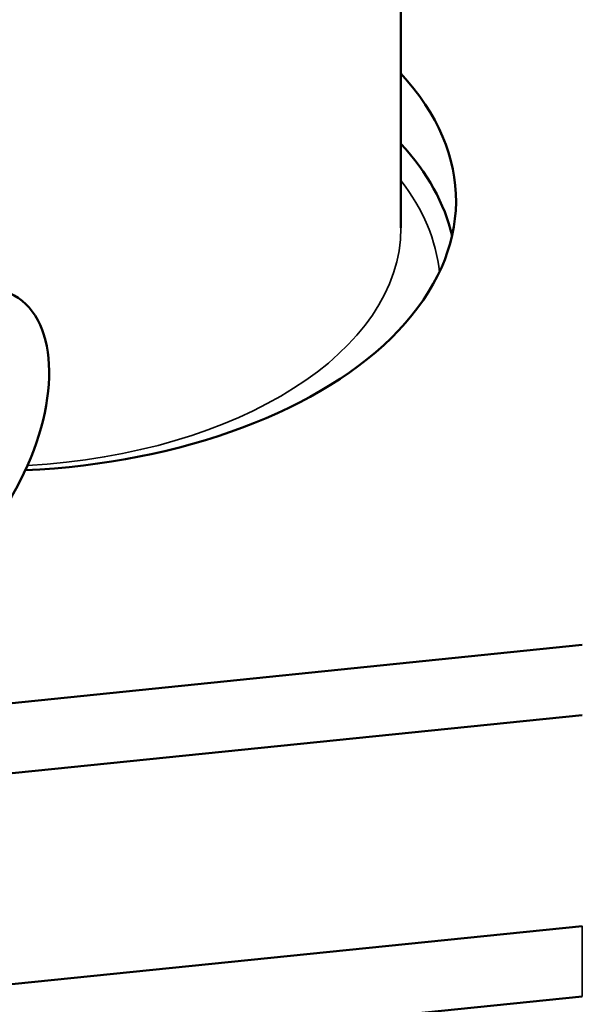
# Model space of a CAD drawing. Header units: inches. Extents: x 0.1 to 33.9, y 0.6 to 21.4.
# Tile 79 of 82: x 27.2 to 28.5, y 12 to 14.3. Entities that reach past the tile are written whole.
import ezdxf

# ---------------------------------------------------------------- set-up
doc = ezdxf.new("R2010")
doc.units = ezdxf.units.IN
doc.header["$MEASUREMENT"] = 0
doc.layers.add('Visible (ANSI)', color=7, linetype='Continuous', lineweight=50)
doc.layers.add('Visible Narrow (ANSI)', color=7, linetype='Continuous', lineweight=35)

msp = doc.modelspace()

# ---------------------------------------------------------------- linework, layer by layer
at = {"layer": 'Visible (ANSI)'}
for p, q in [((28.0878, 13.7724), (28.0878, 14.888)), ((24.1637, 12.3613), (28.5092, 12.8037)), ((28.5092, 12.6404), (23.9332, 12.1745)), ((23.0927, 11.5991), (28.5092, 12.1505)), ((28.5092, 11.9872), (23.0927, 11.4358))]:
    msp.add_line(p, q, dxfattribs=at)
for centre, start_param, end_param in [((27.1278, 13.8356), 4.792781, 6.773143), ((27.1278, 13.6723), 0.130352, 0.489957)]:
    msp.add_ellipse(centre, major_axis=(1.088, 0), ratio=0.57735, start_param=start_param, end_param=end_param, dxfattribs=at)
msp.add_ellipse((27.0009, 13.2731), major_axis=(-0.1884, -0.3426), ratio=0.563097, dxfattribs=at)
at = {"layer": 'Visible Narrow (ANSI)'}
msp.add_line((28.5092, 12.1505), (28.5092, 11.9872), dxfattribs=at)
for centre, major_axis, start_param, end_param in [((27.1278, 13.6354), (1.0511, 0), 0.056561, 0.419352), ((27.1278, 13.7724), (0.96, 0), 4.808852, 6.283185)]:
    msp.add_ellipse(centre, major_axis=major_axis, ratio=0.57735, start_param=start_param, end_param=end_param, dxfattribs=at)

doc.saveas('drawing.dxf')
